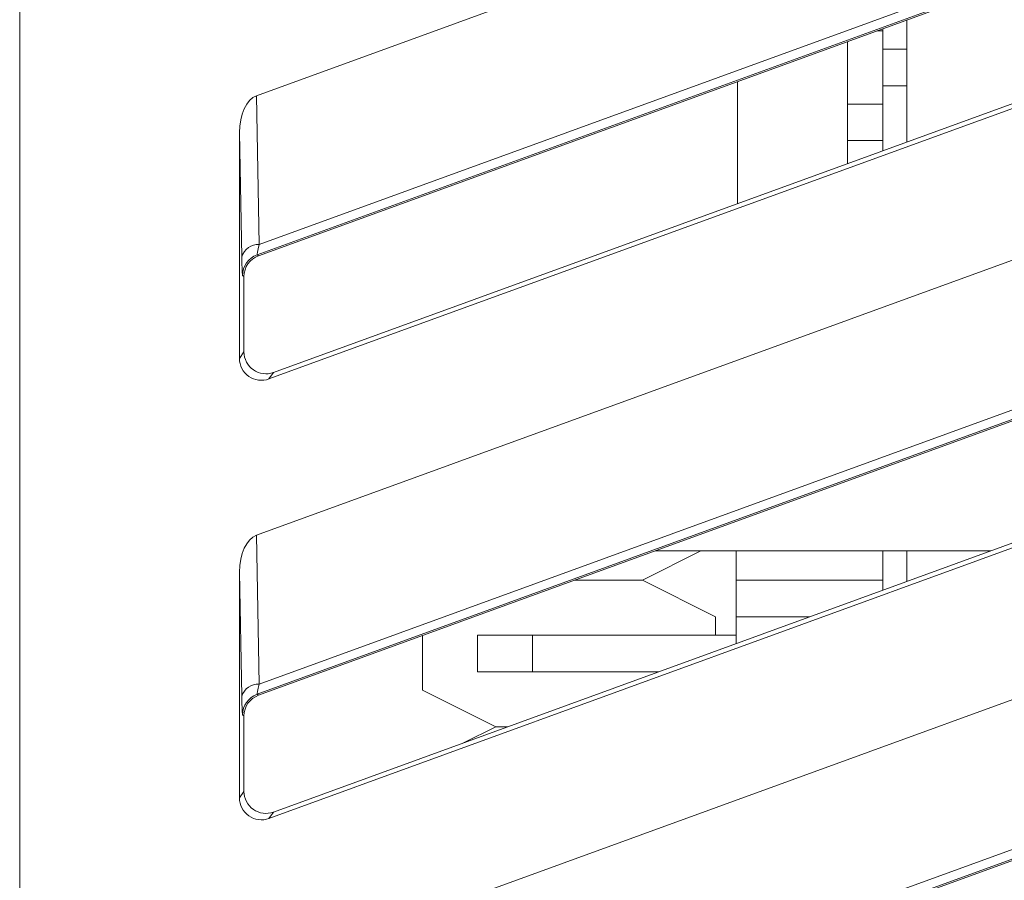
# Model space of a CAD drawing. Header units: millimetres. Extents: x -420 to 420, y -297 to 297.
# Tile 66 of 203: x -60 to -46, y -27 to -15. Entities that reach past the tile are written whole.
import ezdxf

# ---------------------------------------------------------------- set-up
doc = ezdxf.new("R2010")
doc.units = ezdxf.units.MM
doc.header["$MEASUREMENT"] = 0
doc.layers.add('layer 1', color=7, linetype='Continuous')

msp = doc.modelspace()

# ---------------------------------------------------------------- linework, layer by layer
at = {"layer": 'layer 1', "lineweight": 9}
for points in [[(-59.657, -37.73), (-59.657, -37.73), (-59.657, 0.8857), (-59.657, 0.8857)], [(-56.424, -16.5376), (-56.424, -16.5376), (-37.602, -9.6869), (-37.602, -9.6869)], [(-56.3978, -18.7222), (-56.3978, -18.7222), (-37.1234, -11.7097), (-37.1234, -11.7097)], [(-56.387, -18.5684), (-56.387, -18.5684), (-37.639, -11.7447), (-37.639, -11.7447)], [(-37.5972, -11.8595), (-37.5972, -11.8595), (-56.4164, -18.709), (-56.4164, -18.709)], [(-36.9184, -13.2979), (-36.9184, -13.2979), (-56.1926, -20.3161), (-56.1926, -20.3161)], [(-56.2544, -20.4043), (-56.2544, -20.4043), (-36.8538, -13.3431), (-36.8538, -13.3431)], [(-47.5468, -17.1678), (-47.5468, -17.1678), (-47.5468, -15.502), (-47.5468, -15.502)], [(-56.424, -22.5377), (-56.424, -22.5377), (-37.602, -15.687), (-37.602, -15.687)], [(-47.8766, -15.6508), (-47.8766, -15.6508), (-47.9554, -15.6508), (-47.9554, -15.6508)], [(-47.8766, -15.622), (-47.8766, -15.622), (-47.8766, -15.6508), (-47.8766, -15.6508)], [(-47.8766, -15.6508), (-47.8766, -15.6508), (-47.8766, -16.6508), (-47.8766, -16.6508)], [(-48.3568, -17.4628), (-48.3568, -17.4628), (-48.3568, -15.7968), (-48.3568, -15.7968)], [(-47.8766, -15.9008), (-47.8766, -15.9008), (-47.5468, -15.9008), (-47.5468, -15.9008)], [(-49.8569, -16.3424), (-49.8569, -16.3424), (-49.8569, -18.009), (-49.8569, -18.009)], [(-47.8766, -16.4008), (-47.8766, -16.4008), (-47.5468, -16.4008), (-47.5468, -16.4008)], [(-56.424, -16.5376), (-56.5602, -16.5872), (-56.657, -16.796), (-56.657, -17.0408)], [(-56.424, -16.5376), (-56.5602, -16.5872), (-56.657, -16.796), (-56.657, -17.0408)], [(-56.424, -16.5376), (-56.5602, -16.5872), (-56.657, -16.796), (-56.657, -17.0408)], [(-56.424, -16.5376), (-56.5602, -16.5872), (-56.657, -16.796), (-56.657, -17.0408)], [(-56.424, -16.5376), (-56.5602, -16.5872), (-56.657, -16.796), (-56.657, -17.0408)], [(-56.424, -16.5376), (-56.5602, -16.5872), (-56.657, -16.796), (-56.657, -17.0408)], [(-56.424, -16.5376), (-56.5602, -16.5872), (-56.657, -16.796), (-56.657, -17.0408)], [(-56.424, -16.5376), (-56.5602, -16.5872), (-56.657, -16.796), (-56.657, -17.0408)], [(-56.424, -16.5376), (-56.5602, -16.5872), (-56.657, -16.796), (-56.657, -17.0408)], [(-56.424, -16.5376), (-56.5602, -16.5872), (-56.657, -16.796), (-56.657, -17.0408)], [(-56.424, -16.5376), (-56.5602, -16.5872), (-56.657, -16.796), (-56.657, -17.0408)], [(-56.424, -16.5376), (-56.5602, -16.5872), (-56.657, -16.796), (-56.657, -17.0408)], [(-56.424, -16.5376), (-56.5602, -16.5872), (-56.657, -16.796), (-56.657, -17.0408)], [(-56.424, -16.5376), (-56.5602, -16.5872), (-56.657, -16.796), (-56.657, -17.0408)], [(-56.424, -16.5376), (-56.5602, -16.5872), (-56.657, -16.796), (-56.657, -17.0408)], [(-56.424, -16.5376), (-56.5602, -16.5872), (-56.657, -16.796), (-56.657, -17.0408)], [(-56.424, -16.5376), (-56.5602, -16.5872), (-56.657, -16.796), (-56.657, -17.0408)], [(-56.424, -16.5376), (-56.5602, -16.5872), (-56.657, -16.796), (-56.657, -17.0408)], [(-56.424, -16.5376), (-56.5602, -16.5872), (-56.657, -16.796), (-56.657, -17.0408)], [(-56.424, -16.5376), (-56.5602, -16.5872), (-56.657, -16.796), (-56.657, -17.0408)], [(-56.424, -16.5376), (-56.5602, -16.5872), (-56.657, -16.796), (-56.657, -17.0408)], [(-56.424, -16.5376), (-56.424, -16.5376), (-56.424, -16.5376), (-56.424, -16.5376)], [(-56.424, -16.5376), (-56.424, -16.5376), (-56.387, -18.5684), (-56.387, -18.5684)], [(-48.3568, -16.6508), (-48.3568, -16.6508), (-47.8766, -16.6508), (-47.8766, -16.6508)], [(-47.8766, -16.6508), (-47.8766, -16.6508), (-47.8766, -17.1508), (-47.8766, -17.1508)], [(-56.657, -17.0408), (-56.657, -17.0408), (-56.657, -17.0408), (-56.657, -17.0408)], [(-56.657, -17.0408), (-56.657, -17.0408), (-56.657, -20.1225), (-56.657, -20.1225)], [(-56.626, -18.7354), (-56.626, -18.7354), (-56.657, -17.0408), (-56.657, -17.0408)], [(-47.8766, -17.1508), (-47.8766, -17.1508), (-48.3568, -17.1508), (-48.3568, -17.1508)], [(-47.8766, -17.1508), (-47.8766, -17.1508), (-47.8766, -17.288), (-47.8766, -17.288)], [(-56.3978, -24.7224), (-56.3978, -24.7224), (-37.1234, -17.7098), (-37.1234, -17.7098)], [(-37.5972, -17.8596), (-37.5972, -17.8596), (-56.4164, -24.7092), (-56.4164, -24.7092)], [(-56.387, -24.5686), (-56.387, -24.5686), (-37.639, -17.7448), (-37.639, -17.7448)], [(-56.387, -18.5684), (-56.4952, -18.5638), (-56.593, -18.6322), (-56.626, -18.7354)], [(-56.387, -18.5684), (-56.4096, -18.656), (-56.4204, -18.708), (-56.4164, -18.709)], [(-56.387, -18.5684), (-56.4096, -18.656), (-56.4204, -18.708), (-56.4164, -18.709)], [(-56.387, -18.5684), (-56.4096, -18.656), (-56.4204, -18.708), (-56.4164, -18.7092)], [(-56.387, -18.5684), (-56.4096, -18.656), (-56.4204, -18.708), (-56.4164, -18.7092)], [(-56.387, -18.5684), (-56.4096, -18.656), (-56.4204, -18.708), (-56.4164, -18.7092)], [(-56.387, -18.5684), (-56.4096, -18.656), (-56.4204, -18.708), (-56.4164, -18.7092)], [(-56.387, -18.5684), (-56.4096, -18.656), (-56.4204, -18.708), (-56.4164, -18.7092)], [(-56.387, -18.5684), (-56.4096, -18.656), (-56.4204, -18.708), (-56.4164, -18.7092)], [(-56.387, -18.5684), (-56.4096, -18.656), (-56.4204, -18.708), (-56.4164, -18.7092)], [(-56.387, -18.5684), (-56.4096, -18.656), (-56.4204, -18.708), (-56.4164, -18.7092)], [(-56.387, -18.5684), (-56.4096, -18.656), (-56.4204, -18.708), (-56.4164, -18.7092)], [(-56.387, -18.5684), (-56.4096, -18.656), (-56.4204, -18.708), (-56.4164, -18.7092)], [(-56.387, -18.5684), (-56.4096, -18.656), (-56.4204, -18.708), (-56.4164, -18.7092)], [(-56.387, -18.5684), (-56.4096, -18.656), (-56.4204, -18.708), (-56.4164, -18.7092)], [(-56.387, -18.5684), (-56.4096, -18.656), (-56.4204, -18.708), (-56.4164, -18.7092)], [(-56.387, -18.5684), (-56.4096, -18.656), (-56.4204, -18.708), (-56.4164, -18.7092)], [(-56.387, -18.5684), (-56.4096, -18.656), (-56.4204, -18.708), (-56.4164, -18.7092)], [(-56.387, -18.5684), (-56.4096, -18.656), (-56.4204, -18.708), (-56.4164, -18.7092)], [(-56.387, -18.5684), (-56.4096, -18.656), (-56.4204, -18.708), (-56.4164, -18.7092)], [(-56.387, -18.5684), (-56.4096, -18.656), (-56.4204, -18.708), (-56.4164, -18.7092)], [(-56.387, -18.5684), (-56.4096, -18.656), (-56.4204, -18.708), (-56.4164, -18.7092)], [(-56.387, -18.5684), (-56.387, -18.5684), (-56.387, -18.5684), (-56.387, -18.5684)], [(-56.626, -18.7354), (-56.6232, -18.8932), (-56.6186, -18.9876), (-56.6138, -18.991)], [(-56.626, -18.7354), (-56.626, -18.7354), (-56.626, -18.7354), (-56.626, -18.7354)], [(-56.626, -18.7354), (-56.6232, -18.8932), (-56.6186, -18.9876), (-56.6138, -18.991)], [(-56.626, -18.7354), (-56.6232, -18.8932), (-56.6186, -18.9876), (-56.6138, -18.991)], [(-56.626, -18.7354), (-56.6232, -18.8932), (-56.6186, -18.9876), (-56.6138, -18.991)], [(-56.626, -18.7354), (-56.6232, -18.8932), (-56.6186, -18.9876), (-56.6138, -18.991)], [(-56.626, -18.7354), (-56.6232, -18.8932), (-56.6186, -18.9876), (-56.6138, -18.991)], [(-56.626, -18.7354), (-56.6232, -18.8932), (-56.6186, -18.9876), (-56.6138, -18.991)], [(-56.626, -18.7354), (-56.6232, -18.8932), (-56.6186, -18.9876), (-56.6138, -18.991)], [(-56.626, -18.7354), (-56.6232, -18.8932), (-56.6186, -18.9876), (-56.6138, -18.991)], [(-56.626, -18.7354), (-56.6232, -18.8932), (-56.6186, -18.9876), (-56.6138, -18.991)], [(-56.626, -18.7354), (-56.6232, -18.8932), (-56.6186, -18.9876), (-56.6138, -18.991)], [(-56.626, -18.7354), (-56.6232, -18.8932), (-56.6186, -18.9876), (-56.6138, -18.991)], [(-56.626, -18.7354), (-56.6232, -18.8932), (-56.6186, -18.9876), (-56.6138, -18.991)], [(-56.626, -18.7354), (-56.6232, -18.8932), (-56.6186, -18.9876), (-56.6138, -18.991)], [(-56.626, -18.7354), (-56.6232, -18.8932), (-56.6186, -18.9876), (-56.6138, -18.991)], [(-56.626, -18.7354), (-56.6232, -18.8932), (-56.6186, -18.9876), (-56.6138, -18.991)], [(-56.626, -18.7354), (-56.6232, -18.8932), (-56.6186, -18.9876), (-56.6138, -18.991)], [(-56.626, -18.7354), (-56.6232, -18.8932), (-56.6186, -18.9876), (-56.6138, -18.991)], [(-56.626, -18.7354), (-56.6232, -18.8932), (-56.6186, -18.9876), (-56.6138, -18.991)], [(-56.626, -18.7354), (-56.6232, -18.8932), (-56.6186, -18.9876), (-56.6138, -18.991)], [(-56.626, -18.7354), (-56.6232, -18.8932), (-56.6186, -18.9876), (-56.6138, -18.991)], [(-56.4164, -18.709), (-56.535, -18.7522), (-56.6138, -18.8648), (-56.6138, -18.991)], [(-56.3978, -18.7222), (-56.5162, -18.7654), (-56.5952, -18.878), (-56.5952, -19.004)], [(-56.3978, -18.7222), (-56.5162, -18.7654), (-56.5952, -18.878), (-56.5952, -19.004)], [(-56.3978, -18.7222), (-56.5162, -18.7654), (-56.5952, -18.878), (-56.5952, -19.004)], [(-56.3978, -18.7222), (-56.5162, -18.7654), (-56.5952, -18.878), (-56.5952, -19.004)], [(-56.3978, -18.7222), (-56.5162, -18.7654), (-56.5952, -18.878), (-56.5952, -19.004)], [(-56.3978, -18.7222), (-56.5162, -18.7654), (-56.5952, -18.878), (-56.5952, -19.004)], [(-56.3978, -18.7222), (-56.5162, -18.7654), (-56.5952, -18.878), (-56.5952, -19.004)], [(-56.3978, -18.7222), (-56.5162, -18.7654), (-56.5952, -18.878), (-56.5952, -19.004)], [(-56.3978, -18.7222), (-56.5162, -18.7654), (-56.5952, -18.878), (-56.5952, -19.004)], [(-56.3978, -18.7222), (-56.5162, -18.7654), (-56.5952, -18.878), (-56.5952, -19.004)], [(-56.3978, -18.7222), (-56.5162, -18.7654), (-56.5952, -18.878), (-56.5952, -19.004)], [(-56.3978, -18.7222), (-56.5162, -18.7654), (-56.5952, -18.878), (-56.5952, -19.004)], [(-56.3978, -18.7222), (-56.5162, -18.7654), (-56.5952, -18.878), (-56.5952, -19.004)], [(-56.3978, -18.7222), (-56.5162, -18.7654), (-56.5952, -18.878), (-56.5952, -19.004)], [(-56.3978, -18.7222), (-56.5162, -18.7654), (-56.5952, -18.878), (-56.5952, -19.004)], [(-56.3978, -18.7222), (-56.5162, -18.7654), (-56.5952, -18.878), (-56.5952, -19.004)], [(-56.3978, -18.7222), (-56.5162, -18.7654), (-56.5952, -18.878), (-56.5952, -19.004)], [(-56.3978, -18.7222), (-56.5162, -18.7654), (-56.5952, -18.878), (-56.5952, -19.004)], [(-56.3978, -18.7222), (-56.5162, -18.7654), (-56.5952, -18.878), (-56.5952, -19.004)], [(-56.3978, -18.7222), (-56.5162, -18.7654), (-56.5952, -18.878), (-56.5952, -19.004)], [(-56.3978, -18.7222), (-56.5162, -18.7654), (-56.5952, -18.878), (-56.5952, -19.004)], [(-56.4164, -18.709), (-56.4164, -18.709), (-56.4164, -18.7092), (-56.4164, -18.7092)], [(-56.4164, -18.709), (-56.4164, -18.709), (-56.3978, -18.7222), (-56.3978, -18.7222)], [(-56.3978, -18.7222), (-56.3978, -18.7222), (-56.3978, -18.7222), (-56.3978, -18.7222)], [(-56.6138, -18.991), (-56.6138, -18.991), (-56.6138, -18.991), (-56.6138, -18.991)], [(-56.5952, -19.004), (-56.5952, -19.004), (-56.6138, -18.991), (-56.6138, -18.991)], [(-56.5952, -20.0343), (-56.5952, -20.0343), (-56.5952, -19.004), (-56.5952, -19.004)], [(-56.5952, -19.004), (-56.5952, -19.004), (-56.5952, -19.004), (-56.5952, -19.004)], [(-56.2544, -26.4044), (-56.2544, -26.4044), (-36.8538, -19.3433), (-36.8538, -19.3433)], [(-36.9184, -19.2981), (-36.9184, -19.2981), (-56.1926, -26.3162), (-56.1926, -26.3162)], [(-56.657, -20.1225), (-56.657, -20.1225), (-56.5952, -20.0343), (-56.5952, -20.0343)], [(-56.657, -20.1225), (-56.657, -20.1225), (-56.657, -20.1225), (-56.657, -20.1225)], [(-56.5952, -20.0343), (-56.5952, -20.0343), (-56.5952, -20.0343), (-56.5952, -20.0343)], [(-56.4672, -20.2799), (-56.4672, -20.2799), (-56.4672, -20.2801), (-56.4672, -20.2801)], [(-56.529, -20.3683), (-56.529, -20.3683), (-56.529, -20.3683), (-56.529, -20.3683)], [(-56.1926, -20.3161), (-56.1926, -20.3161), (-56.2544, -20.4043), (-56.2544, -20.4043)], [(-56.2544, -20.4043), (-56.2544, -20.4043), (-56.2544, -20.4045), (-56.2544, -20.4045)], [(-56.1926, -20.3161), (-56.1926, -20.3161), (-56.1926, -20.3161), (-56.1926, -20.3161)], [(-56.424, -28.5378), (-56.424, -28.5378), (-37.602, -21.6871), (-37.602, -21.6871)], [(-56.424, -22.5377), (-56.5602, -22.5873), (-56.657, -22.7961), (-56.657, -23.0409)], [(-56.424, -22.5377), (-56.5602, -22.5873), (-56.657, -22.7961), (-56.657, -23.0409)], [(-56.424, -22.5377), (-56.5602, -22.5873), (-56.657, -22.7961), (-56.657, -23.0409)], [(-56.424, -22.5377), (-56.5602, -22.5873), (-56.657, -22.7961), (-56.657, -23.0409)], [(-56.424, -22.5377), (-56.5602, -22.5873), (-56.657, -22.7961), (-56.657, -23.0409)], [(-56.424, -22.5377), (-56.5602, -22.5873), (-56.657, -22.7961), (-56.657, -23.0409)], [(-56.424, -22.5377), (-56.5602, -22.5873), (-56.657, -22.7961), (-56.657, -23.0409)], [(-56.424, -22.5377), (-56.5602, -22.5873), (-56.657, -22.7961), (-56.657, -23.0409)], [(-56.424, -22.5377), (-56.5602, -22.5873), (-56.657, -22.7961), (-56.657, -23.0409)], [(-56.424, -22.5377), (-56.5602, -22.5873), (-56.657, -22.7961), (-56.657, -23.0409)], [(-56.424, -22.5377), (-56.5602, -22.5873), (-56.657, -22.7961), (-56.657, -23.0409)], [(-56.424, -22.5377), (-56.5602, -22.5873), (-56.657, -22.7961), (-56.657, -23.0409)], [(-56.424, -22.5377), (-56.5602, -22.5873), (-56.657, -22.7961), (-56.657, -23.0409)], [(-56.424, -22.5377), (-56.5602, -22.5873), (-56.657, -22.7961), (-56.657, -23.0409)], [(-56.424, -22.5377), (-56.5602, -22.5873), (-56.657, -22.7961), (-56.657, -23.0409)], [(-56.424, -22.5377), (-56.5602, -22.5873), (-56.657, -22.7961), (-56.657, -23.0409)], [(-56.424, -22.5377), (-56.5602, -22.5873), (-56.657, -22.7961), (-56.657, -23.0409)], [(-56.424, -22.5377), (-56.5602, -22.5873), (-56.657, -22.7961), (-56.657, -23.0409)], [(-56.424, -22.5377), (-56.5602, -22.5873), (-56.657, -22.7961), (-56.657, -23.0409)], [(-56.424, -22.5377), (-56.5602, -22.5873), (-56.657, -22.7961), (-56.657, -23.0409)], [(-56.424, -22.5377), (-56.5602, -22.5873), (-56.657, -22.7961), (-56.657, -23.0409)], [(-56.424, -22.5377), (-56.424, -22.5377), (-56.424, -22.5377), (-56.424, -22.5377)], [(-56.424, -22.5377), (-56.424, -22.5377), (-56.387, -24.5686), (-56.387, -24.5686)], [(-51.1569, -23.1509), (-51.1569, -23.1509), (-50.3569, -22.7509), (-50.3569, -22.7509)], [(-46.401, -22.7509), (-46.401, -22.7509), (-50.9789, -22.7509), (-50.9789, -22.7509)], [(-49.8767, -23.1509), (-49.8767, -23.1509), (-49.8767, -22.7509), (-49.8767, -22.7509)], [(-47.8766, -22.7509), (-47.8766, -22.7509), (-47.8766, -23.1509), (-47.8766, -23.1509)], [(-47.5468, -23.1679), (-47.5468, -23.1679), (-47.5468, -22.7509), (-47.5468, -22.7509)], [(-56.657, -23.0409), (-56.657, -23.0409), (-56.657, -23.0409), (-56.657, -23.0409)], [(-56.657, -23.0409), (-56.657, -23.0409), (-56.657, -26.1226), (-56.657, -26.1226)], [(-56.626, -24.7356), (-56.626, -24.7356), (-56.657, -23.0409), (-56.657, -23.0409)], [(-51.1569, -23.1509), (-51.1569, -23.1509), (-52.0783, -23.1509), (-52.0783, -23.1509)], [(-50.1569, -23.6509), (-50.1569, -23.6509), (-51.1569, -23.1509), (-51.1569, -23.1509)], [(-47.8766, -23.1509), (-47.8766, -23.1509), (-49.8767, -23.1509), (-49.8767, -23.1509)], [(-49.8767, -23.6509), (-49.8767, -23.6509), (-49.8767, -23.1509), (-49.8767, -23.1509)], [(-47.8766, -23.1509), (-47.8766, -23.1509), (-47.8766, -23.2881), (-47.8766, -23.2881)], [(-50.1569, -23.6509), (-50.1569, -23.6509), (-50.1569, -23.9009), (-50.1569, -23.9009)], [(-48.8728, -23.6509), (-48.8728, -23.6509), (-49.8767, -23.6509), (-49.8767, -23.6509)], [(-49.8767, -23.6509), (-49.8767, -23.6509), (-49.8767, -24.0163), (-49.8767, -24.0163)], [(-56.3978, -30.7225), (-56.3978, -30.7225), (-37.1234, -23.7099), (-37.1234, -23.7099)], [(-56.387, -30.5687), (-56.387, -30.5687), (-37.639, -23.7449), (-37.639, -23.7449)], [(-37.5972, -23.8597), (-37.5972, -23.8597), (-56.4164, -30.7093), (-56.4164, -30.7093)], [(-54.1569, -24.651), (-54.1569, -24.651), (-54.1569, -23.9071), (-54.1569, -23.9071)], [(-53.4069, -23.9009), (-53.4069, -23.9009), (-53.4069, -24.401), (-53.4069, -24.401)], [(-53.4069, -23.9009), (-53.4069, -23.9009), (-52.6569, -23.9009), (-52.6569, -23.9009)], [(-52.6569, -23.9009), (-52.6569, -23.9009), (-52.6569, -24.401), (-52.6569, -24.401)], [(-52.6569, -23.9009), (-52.6569, -23.9009), (-49.8767, -23.9009), (-49.8767, -23.9009)], [(-53.4069, -24.401), (-53.4069, -24.401), (-52.6569, -24.401), (-52.6569, -24.401)], [(-52.6569, -24.401), (-52.6569, -24.401), (-50.9327, -24.401), (-50.9327, -24.401)], [(-56.387, -24.5686), (-56.4952, -24.564), (-56.593, -24.6324), (-56.626, -24.7356)], [(-56.387, -24.5686), (-56.4096, -24.6562), (-56.4204, -24.7082), (-56.4164, -24.7092)], [(-56.387, -24.5686), (-56.4096, -24.6562), (-56.4204, -24.7082), (-56.4164, -24.7092)], [(-56.387, -24.5686), (-56.4096, -24.6562), (-56.4204, -24.7082), (-56.4164, -24.7094)], [(-56.387, -24.5686), (-56.4096, -24.6562), (-56.4204, -24.7082), (-56.4164, -24.7094)], [(-56.387, -24.5686), (-56.4096, -24.6562), (-56.4204, -24.7082), (-56.4164, -24.7094)], [(-56.387, -24.5686), (-56.4096, -24.6562), (-56.4204, -24.7082), (-56.4164, -24.7094)], [(-56.387, -24.5686), (-56.4096, -24.6562), (-56.4204, -24.7082), (-56.4164, -24.7094)], [(-56.387, -24.5686), (-56.4096, -24.6562), (-56.4204, -24.7082), (-56.4164, -24.7094)], [(-56.387, -24.5686), (-56.4096, -24.6562), (-56.4204, -24.7082), (-56.4164, -24.7094)], [(-56.387, -24.5686), (-56.4096, -24.6562), (-56.4204, -24.7082), (-56.4164, -24.7094)], [(-56.387, -24.5686), (-56.4096, -24.6562), (-56.4204, -24.7082), (-56.4164, -24.7094)], [(-56.387, -24.5686), (-56.4096, -24.6562), (-56.4204, -24.7082), (-56.4164, -24.7094)], [(-56.387, -24.5686), (-56.4096, -24.6562), (-56.4204, -24.7082), (-56.4164, -24.7094)], [(-56.387, -24.5686), (-56.4096, -24.6562), (-56.4204, -24.7082), (-56.4164, -24.7094)], [(-56.387, -24.5686), (-56.4096, -24.6562), (-56.4204, -24.7082), (-56.4164, -24.7094)], [(-56.387, -24.5686), (-56.4096, -24.6562), (-56.4204, -24.7082), (-56.4164, -24.7094)], [(-56.387, -24.5686), (-56.4096, -24.6562), (-56.4204, -24.7082), (-56.4164, -24.7094)], [(-56.387, -24.5686), (-56.4096, -24.6562), (-56.4204, -24.7082), (-56.4164, -24.7094)], [(-56.387, -24.5686), (-56.4096, -24.6562), (-56.4204, -24.7082), (-56.4164, -24.7094)], [(-56.387, -24.5686), (-56.4096, -24.6562), (-56.4204, -24.7082), (-56.4164, -24.7094)], [(-56.387, -24.5686), (-56.4096, -24.6562), (-56.4204, -24.7082), (-56.4164, -24.7094)], [(-56.387, -24.5686), (-56.387, -24.5686), (-56.387, -24.5686), (-56.387, -24.5686)], [(-56.4164, -24.7092), (-56.535, -24.7524), (-56.6138, -24.865), (-56.6138, -24.9912)], [(-56.3978, -24.7224), (-56.5162, -24.7656), (-56.5952, -24.8782), (-56.5952, -25.0042)], [(-56.3978, -24.7224), (-56.5162, -24.7656), (-56.5952, -24.8782), (-56.5952, -25.0042)], [(-56.3978, -24.7224), (-56.5162, -24.7656), (-56.5952, -24.8782), (-56.5952, -25.0042)], [(-56.3978, -24.7224), (-56.5162, -24.7656), (-56.5952, -24.8782), (-56.5952, -25.0042)], [(-56.3978, -24.7224), (-56.5162, -24.7656), (-56.5952, -24.8782), (-56.5952, -25.0042)], [(-56.3978, -24.7224), (-56.5162, -24.7656), (-56.5952, -24.8782), (-56.5952, -25.0042)], [(-56.3978, -24.7224), (-56.5162, -24.7656), (-56.5952, -24.8782), (-56.5952, -25.0042)], [(-56.3978, -24.7224), (-56.5162, -24.7656), (-56.5952, -24.8782), (-56.5952, -25.0042)], [(-56.3978, -24.7224), (-56.5162, -24.7656), (-56.5952, -24.8782), (-56.5952, -25.0042)], [(-56.3978, -24.7224), (-56.5162, -24.7656), (-56.5952, -24.8782), (-56.5952, -25.0042)], [(-56.3978, -24.7224), (-56.5162, -24.7656), (-56.5952, -24.8782), (-56.5952, -25.0042)], [(-56.3978, -24.7224), (-56.5162, -24.7656), (-56.5952, -24.8782), (-56.5952, -25.0042)], [(-56.3978, -24.7224), (-56.5162, -24.7656), (-56.5952, -24.8782), (-56.5952, -25.0042)], [(-56.3978, -24.7224), (-56.5162, -24.7656), (-56.5952, -24.8782), (-56.5952, -25.0042)], [(-56.3978, -24.7224), (-56.5162, -24.7656), (-56.5952, -24.8782), (-56.5952, -25.0042)], [(-56.3978, -24.7224), (-56.5162, -24.7656), (-56.5952, -24.8782), (-56.5952, -25.0042)], [(-56.3978, -24.7224), (-56.5162, -24.7656), (-56.5952, -24.8782), (-56.5952, -25.0042)], [(-56.3978, -24.7224), (-56.5162, -24.7656), (-56.5952, -24.8782), (-56.5952, -25.0042)], [(-56.3978, -24.7224), (-56.5162, -24.7656), (-56.5952, -24.8782), (-56.5952, -25.0042)], [(-56.3978, -24.7224), (-56.5162, -24.7656), (-56.5952, -24.8782), (-56.5952, -25.0042)], [(-56.3978, -24.7224), (-56.5162, -24.7656), (-56.5952, -24.8782), (-56.5952, -25.0042)], [(-56.4164, -24.7092), (-56.4164, -24.7092), (-56.4164, -24.7094), (-56.4164, -24.7094)], [(-56.4164, -24.7092), (-56.4164, -24.7092), (-56.3978, -24.7224), (-56.3978, -24.7224)], [(-56.3978, -24.7224), (-56.3978, -24.7224), (-56.3978, -24.7224), (-56.3978, -24.7224)], [(-54.1569, -24.651), (-54.1569, -24.651), (-53.1569, -25.151), (-53.1569, -25.151)], [(-56.626, -24.7356), (-56.6232, -24.8934), (-56.6186, -24.9878), (-56.6138, -24.9912)], [(-56.626, -24.7356), (-56.626, -24.7356), (-56.626, -24.7356), (-56.626, -24.7356)], [(-56.626, -24.7356), (-56.6232, -24.8934), (-56.6186, -24.9878), (-56.6138, -24.9912)], [(-56.626, -24.7356), (-56.6232, -24.8934), (-56.6186, -24.9878), (-56.6138, -24.9912)], [(-56.626, -24.7356), (-56.6232, -24.8934), (-56.6186, -24.9878), (-56.6138, -24.9912)], [(-56.626, -24.7356), (-56.6232, -24.8934), (-56.6186, -24.9878), (-56.6138, -24.9912)], [(-56.626, -24.7356), (-56.6232, -24.8934), (-56.6186, -24.9878), (-56.6138, -24.9912)], [(-56.626, -24.7356), (-56.6232, -24.8934), (-56.6186, -24.9878), (-56.6138, -24.9912)], [(-56.626, -24.7356), (-56.6232, -24.8934), (-56.6186, -24.9878), (-56.6138, -24.9912)], [(-56.626, -24.7356), (-56.6232, -24.8934), (-56.6186, -24.9878), (-56.6138, -24.9912)], [(-56.626, -24.7356), (-56.6232, -24.8934), (-56.6186, -24.9878), (-56.6138, -24.9912)], [(-56.626, -24.7356), (-56.6232, -24.8934), (-56.6186, -24.9878), (-56.6138, -24.9912)], [(-56.626, -24.7356), (-56.6232, -24.8934), (-56.6186, -24.9878), (-56.6138, -24.9912)], [(-56.626, -24.7356), (-56.6232, -24.8934), (-56.6186, -24.9878), (-56.6138, -24.9912)], [(-56.626, -24.7356), (-56.6232, -24.8934), (-56.6186, -24.9878), (-56.6138, -24.9912)], [(-56.626, -24.7356), (-56.6232, -24.8934), (-56.6186, -24.9878), (-56.6138, -24.9912)], [(-56.626, -24.7356), (-56.6232, -24.8934), (-56.6186, -24.9878), (-56.6138, -24.9912)], [(-56.626, -24.7356), (-56.6232, -24.8934), (-56.6186, -24.9878), (-56.6138, -24.9912)], [(-56.626, -24.7356), (-56.6232, -24.8934), (-56.6186, -24.9878), (-56.6138, -24.9912)], [(-56.626, -24.7356), (-56.6232, -24.8934), (-56.6186, -24.9878), (-56.6138, -24.9912)], [(-56.626, -24.7356), (-56.6232, -24.8934), (-56.6186, -24.9878), (-56.6138, -24.9912)], [(-56.626, -24.7356), (-56.6232, -24.8934), (-56.6186, -24.9878), (-56.6138, -24.9912)], [(-56.6138, -24.9912), (-56.6138, -24.9912), (-56.6138, -24.9912), (-56.6138, -24.9912)], [(-56.5952, -25.0042), (-56.5952, -25.0042), (-56.6138, -24.9912), (-56.6138, -24.9912)], [(-56.5952, -26.0344), (-56.5952, -26.0344), (-56.5952, -25.0042), (-56.5952, -25.0042)], [(-56.5952, -25.0042), (-56.5952, -25.0042), (-56.5952, -25.0042), (-56.5952, -25.0042)], [(-53.1569, -25.151), (-53.1569, -25.151), (-53.5971, -25.3712), (-53.5971, -25.3712)], [(-52.9925, -25.151), (-52.9925, -25.151), (-53.1569, -25.151), (-53.1569, -25.151)], [(-56.2544, -32.4045), (-56.2544, -32.4045), (-36.8538, -25.3434), (-36.8538, -25.3434)], [(-36.9184, -25.2982), (-36.9184, -25.2982), (-56.1926, -32.3163), (-56.1926, -32.3163)], [(-56.657, -26.1226), (-56.657, -26.1226), (-56.5952, -26.0344), (-56.5952, -26.0344)], [(-56.5952, -26.0344), (-56.5952, -26.0344), (-56.5952, -26.0344), (-56.5952, -26.0344)], [(-56.657, -26.1226), (-56.657, -26.1226), (-56.657, -26.1226), (-56.657, -26.1226)], [(-56.4672, -26.28), (-56.4672, -26.28), (-56.4672, -26.2802), (-56.4672, -26.2802)], [(-56.1926, -26.3162), (-56.1926, -26.3162), (-56.2544, -26.4044), (-56.2544, -26.4044)], [(-56.1926, -26.3162), (-56.1926, -26.3162), (-56.1926, -26.3162), (-56.1926, -26.3162)], [(-56.529, -26.3684), (-56.529, -26.3684), (-56.529, -26.3684), (-56.529, -26.3684)], [(-56.2544, -26.4044), (-56.2544, -26.4044), (-56.2544, -26.4046), (-56.2544, -26.4046)]]:
    msp.add_open_spline(points, degree=3, dxfattribs=at)
for points in [[(-56.657, -20.1225), (-56.657, -20.2205), (-56.6092, -20.3121), (-56.529, -20.3683), (-56.529, -20.3683), (-56.449, -20.4243), (-56.3464, -20.4379), (-56.2544, -20.4043)], [(-56.657, -20.1225), (-56.657, -20.2205), (-56.6092, -20.3121), (-56.529, -20.3683), (-56.529, -20.3683), (-56.449, -20.4243), (-56.3464, -20.4379), (-56.2544, -20.4043)], [(-56.657, -20.1225), (-56.657, -20.2205), (-56.6092, -20.3121), (-56.529, -20.3683), (-56.529, -20.3683), (-56.449, -20.4243), (-56.3464, -20.4379), (-56.2544, -20.4043)], [(-56.657, -20.1225), (-56.657, -20.2205), (-56.6092, -20.3121), (-56.529, -20.3683), (-56.529, -20.3683), (-56.449, -20.4243), (-56.3464, -20.4379), (-56.2544, -20.4043)], [(-56.657, -20.1225), (-56.657, -20.2205), (-56.6092, -20.3121), (-56.529, -20.3683), (-56.529, -20.3683), (-56.449, -20.4243), (-56.3464, -20.4379), (-56.2544, -20.4043)], [(-56.657, -20.1225), (-56.657, -20.2205), (-56.6092, -20.3121), (-56.529, -20.3683), (-56.529, -20.3683), (-56.449, -20.4243), (-56.3464, -20.4379), (-56.2544, -20.4043)], [(-56.657, -20.1225), (-56.657, -20.2205), (-56.6092, -20.3121), (-56.529, -20.3683), (-56.529, -20.3683), (-56.449, -20.4243), (-56.3464, -20.4379), (-56.2544, -20.4043)], [(-56.657, -20.1225), (-56.657, -20.2205), (-56.6092, -20.3121), (-56.529, -20.3683), (-56.529, -20.3683), (-56.449, -20.4243), (-56.3464, -20.4379), (-56.2544, -20.4043)], [(-56.657, -20.1225), (-56.657, -20.2205), (-56.6092, -20.3121), (-56.529, -20.3683), (-56.529, -20.3683), (-56.449, -20.4243), (-56.3464, -20.4379), (-56.2544, -20.4043)], [(-56.657, -20.1225), (-56.657, -20.2205), (-56.6092, -20.3121), (-56.529, -20.3683), (-56.529, -20.3683), (-56.449, -20.4243), (-56.3464, -20.4379), (-56.2544, -20.4043)], [(-56.657, -20.1225), (-56.657, -20.2205), (-56.6092, -20.3121), (-56.529, -20.3683), (-56.529, -20.3683), (-56.449, -20.4243), (-56.3464, -20.4379), (-56.2544, -20.4043)], [(-56.657, -20.1225), (-56.657, -20.2205), (-56.6092, -20.3121), (-56.529, -20.3683), (-56.529, -20.3683), (-56.449, -20.4243), (-56.3464, -20.4379), (-56.2544, -20.4043)], [(-56.657, -20.1225), (-56.657, -20.2205), (-56.6092, -20.3121), (-56.529, -20.3683), (-56.529, -20.3683), (-56.449, -20.4243), (-56.3464, -20.4379), (-56.2544, -20.4043)], [(-56.657, -20.1225), (-56.657, -20.2205), (-56.6092, -20.3121), (-56.529, -20.3683), (-56.529, -20.3683), (-56.449, -20.4243), (-56.3464, -20.4379), (-56.2544, -20.4043)], [(-56.657, -20.1225), (-56.657, -20.2205), (-56.6092, -20.3121), (-56.529, -20.3683), (-56.529, -20.3683), (-56.449, -20.4243), (-56.3464, -20.4379), (-56.2544, -20.4043)], [(-56.657, -20.1225), (-56.657, -20.2205), (-56.6092, -20.3121), (-56.529, -20.3683), (-56.529, -20.3683), (-56.449, -20.4245), (-56.3464, -20.4379), (-56.2544, -20.4043)], [(-56.657, -20.1225), (-56.657, -20.2205), (-56.6092, -20.3121), (-56.529, -20.3683), (-56.529, -20.3683), (-56.449, -20.4245), (-56.3464, -20.4379), (-56.2544, -20.4043)], [(-56.657, -20.1225), (-56.657, -20.2205), (-56.6092, -20.3121), (-56.529, -20.3683), (-56.529, -20.3683), (-56.449, -20.4245), (-56.3464, -20.4379), (-56.2544, -20.4043)], [(-56.657, -20.1225), (-56.657, -20.2205), (-56.6092, -20.3121), (-56.529, -20.3683), (-56.529, -20.3683), (-56.449, -20.4245), (-56.3464, -20.4379), (-56.2544, -20.4045)], [(-56.657, -20.1225), (-56.657, -20.2205), (-56.6092, -20.3121), (-56.529, -20.3683), (-56.529, -20.3683), (-56.449, -20.4245), (-56.3464, -20.4379), (-56.2544, -20.4045)], [(-56.657, -20.1225), (-56.657, -20.2205), (-56.6092, -20.3121), (-56.529, -20.3683), (-56.529, -20.3683), (-56.449, -20.4245), (-56.3464, -20.4379), (-56.2544, -20.4045)], [(-56.5952, -20.0343), (-56.5952, -20.1321), (-56.5474, -20.2239), (-56.4672, -20.2799), (-56.4672, -20.2799), (-56.387, -20.3361), (-56.2846, -20.3495), (-56.1926, -20.3161)], [(-56.5952, -20.0343), (-56.5952, -20.1321), (-56.5474, -20.2239), (-56.4672, -20.2799), (-56.4672, -20.2799), (-56.387, -20.3361), (-56.2846, -20.3495), (-56.1926, -20.3161)], [(-56.5952, -20.0343), (-56.5952, -20.1321), (-56.5474, -20.2239), (-56.4672, -20.2799), (-56.4672, -20.2799), (-56.387, -20.3361), (-56.2846, -20.3495), (-56.1926, -20.3161)], [(-56.5952, -20.0343), (-56.5952, -20.1321), (-56.5474, -20.2239), (-56.4672, -20.2799), (-56.4672, -20.2799), (-56.387, -20.3361), (-56.2846, -20.3495), (-56.1926, -20.3161)], [(-56.5952, -20.0343), (-56.5952, -20.1321), (-56.5474, -20.2239), (-56.4672, -20.2799), (-56.4672, -20.2799), (-56.387, -20.3361), (-56.2846, -20.3495), (-56.1926, -20.3161)], [(-56.5952, -20.0343), (-56.5952, -20.1321), (-56.5474, -20.2239), (-56.4672, -20.2799), (-56.4672, -20.2799), (-56.387, -20.3361), (-56.2846, -20.3495), (-56.1926, -20.3161)], [(-56.5952, -20.0343), (-56.5952, -20.1321), (-56.5474, -20.2239), (-56.4672, -20.2799), (-56.4672, -20.2799), (-56.387, -20.3361), (-56.2846, -20.3495), (-56.1926, -20.3161)], [(-56.5952, -20.0343), (-56.5952, -20.1321), (-56.5474, -20.2239), (-56.4672, -20.2799), (-56.4672, -20.2799), (-56.387, -20.3361), (-56.2846, -20.3495), (-56.1926, -20.3161)], [(-56.5952, -20.0343), (-56.5952, -20.1321), (-56.5474, -20.2239), (-56.4672, -20.2799), (-56.4672, -20.2799), (-56.387, -20.3361), (-56.2846, -20.3495), (-56.1926, -20.3161)], [(-56.5952, -20.0343), (-56.5952, -20.1321), (-56.5474, -20.2239), (-56.4672, -20.2799), (-56.4672, -20.2799), (-56.387, -20.3361), (-56.2846, -20.3495), (-56.1926, -20.3161)], [(-56.5952, -20.0343), (-56.5952, -20.1321), (-56.5474, -20.2239), (-56.4672, -20.2799), (-56.4672, -20.2799), (-56.387, -20.3361), (-56.2846, -20.3495), (-56.1926, -20.3161)], [(-56.5952, -20.0343), (-56.5952, -20.1323), (-56.5474, -20.2239), (-56.4672, -20.2799), (-56.4672, -20.2799), (-56.387, -20.3361), (-56.2846, -20.3495), (-56.1926, -20.3161)], [(-56.5952, -20.0343), (-56.5952, -20.1323), (-56.5474, -20.2239), (-56.4672, -20.2799), (-56.4672, -20.2799), (-56.387, -20.3361), (-56.2846, -20.3495), (-56.1926, -20.3161)], [(-56.5952, -20.0343), (-56.5952, -20.1323), (-56.5474, -20.2239), (-56.4672, -20.2799), (-56.4672, -20.2799), (-56.387, -20.3361), (-56.2846, -20.3495), (-56.1926, -20.3161)], [(-56.5952, -20.0343), (-56.5952, -20.1323), (-56.5474, -20.2239), (-56.4672, -20.2799), (-56.4672, -20.2799), (-56.387, -20.3361), (-56.2846, -20.3495), (-56.1926, -20.3161)], [(-56.5952, -20.0343), (-56.5952, -20.1323), (-56.5474, -20.2239), (-56.4672, -20.2801), (-56.4672, -20.2801), (-56.387, -20.3361), (-56.2846, -20.3495), (-56.1926, -20.3161)], [(-56.5952, -20.0343), (-56.5952, -20.1323), (-56.5474, -20.2239), (-56.4672, -20.2801), (-56.4672, -20.2801), (-56.387, -20.3361), (-56.2846, -20.3495), (-56.1926, -20.3161)], [(-56.5952, -20.0343), (-56.5952, -20.1323), (-56.5474, -20.2239), (-56.4672, -20.2801), (-56.4672, -20.2801), (-56.387, -20.3361), (-56.2846, -20.3495), (-56.1926, -20.3161)], [(-56.5952, -20.0343), (-56.5952, -20.1323), (-56.5474, -20.2239), (-56.4672, -20.2801), (-56.4672, -20.2801), (-56.387, -20.3361), (-56.2846, -20.3495), (-56.1926, -20.3161)], [(-56.5952, -20.0343), (-56.5952, -20.1323), (-56.5474, -20.2239), (-56.4672, -20.2801), (-56.4672, -20.2801), (-56.387, -20.3361), (-56.2846, -20.3495), (-56.1926, -20.3161)], [(-56.5952, -20.0343), (-56.5952, -20.1323), (-56.5474, -20.2239), (-56.4672, -20.2801), (-56.4672, -20.2801), (-56.387, -20.3361), (-56.2846, -20.3495), (-56.1926, -20.3161)], [(-56.5952, -26.0344), (-56.5952, -26.1322), (-56.5474, -26.224), (-56.4672, -26.28), (-56.4672, -26.28), (-56.387, -26.3362), (-56.2846, -26.3496), (-56.1926, -26.3162)], [(-56.5952, -26.0344), (-56.5952, -26.1322), (-56.5474, -26.224), (-56.4672, -26.28), (-56.4672, -26.28), (-56.387, -26.3362), (-56.2846, -26.3496), (-56.1926, -26.3162)], [(-56.5952, -26.0344), (-56.5952, -26.1322), (-56.5474, -26.224), (-56.4672, -26.28), (-56.4672, -26.28), (-56.387, -26.3362), (-56.2846, -26.3496), (-56.1926, -26.3162)], [(-56.5952, -26.0344), (-56.5952, -26.1322), (-56.5474, -26.224), (-56.4672, -26.28), (-56.4672, -26.28), (-56.387, -26.3362), (-56.2846, -26.3496), (-56.1926, -26.3162)], [(-56.5952, -26.0344), (-56.5952, -26.1322), (-56.5474, -26.224), (-56.4672, -26.28), (-56.4672, -26.28), (-56.387, -26.3362), (-56.2846, -26.3496), (-56.1926, -26.3162)], [(-56.5952, -26.0344), (-56.5952, -26.1322), (-56.5474, -26.224), (-56.4672, -26.28), (-56.4672, -26.28), (-56.387, -26.3362), (-56.2846, -26.3496), (-56.1926, -26.3162)], [(-56.5952, -26.0344), (-56.5952, -26.1322), (-56.5474, -26.224), (-56.4672, -26.28), (-56.4672, -26.28), (-56.387, -26.3362), (-56.2846, -26.3496), (-56.1926, -26.3162)], [(-56.5952, -26.0344), (-56.5952, -26.1322), (-56.5474, -26.224), (-56.4672, -26.28), (-56.4672, -26.28), (-56.387, -26.3362), (-56.2846, -26.3496), (-56.1926, -26.3162)], [(-56.5952, -26.0344), (-56.5952, -26.1322), (-56.5474, -26.224), (-56.4672, -26.28), (-56.4672, -26.28), (-56.387, -26.3362), (-56.2846, -26.3496), (-56.1926, -26.3162)], [(-56.5952, -26.0344), (-56.5952, -26.1322), (-56.5474, -26.224), (-56.4672, -26.28), (-56.4672, -26.28), (-56.387, -26.3362), (-56.2846, -26.3496), (-56.1926, -26.3162)], [(-56.5952, -26.0344), (-56.5952, -26.1322), (-56.5474, -26.224), (-56.4672, -26.28), (-56.4672, -26.28), (-56.387, -26.3362), (-56.2846, -26.3496), (-56.1926, -26.3162)], [(-56.5952, -26.0344), (-56.5952, -26.1324), (-56.5474, -26.224), (-56.4672, -26.28), (-56.4672, -26.28), (-56.387, -26.3362), (-56.2846, -26.3496), (-56.1926, -26.3162)], [(-56.5952, -26.0344), (-56.5952, -26.1324), (-56.5474, -26.224), (-56.4672, -26.28), (-56.4672, -26.28), (-56.387, -26.3362), (-56.2846, -26.3496), (-56.1926, -26.3162)], [(-56.5952, -26.0344), (-56.5952, -26.1324), (-56.5474, -26.224), (-56.4672, -26.28), (-56.4672, -26.28), (-56.387, -26.3362), (-56.2846, -26.3496), (-56.1926, -26.3162)], [(-56.5952, -26.0344), (-56.5952, -26.1324), (-56.5474, -26.224), (-56.4672, -26.28), (-56.4672, -26.28), (-56.387, -26.3362), (-56.2846, -26.3496), (-56.1926, -26.3162)], [(-56.5952, -26.0344), (-56.5952, -26.1324), (-56.5474, -26.224), (-56.4672, -26.2802), (-56.4672, -26.2802), (-56.387, -26.3362), (-56.2846, -26.3496), (-56.1926, -26.3162)], [(-56.5952, -26.0344), (-56.5952, -26.1324), (-56.5474, -26.224), (-56.4672, -26.2802), (-56.4672, -26.2802), (-56.387, -26.3362), (-56.2846, -26.3496), (-56.1926, -26.3162)], [(-56.5952, -26.0344), (-56.5952, -26.1324), (-56.5474, -26.224), (-56.4672, -26.2802), (-56.4672, -26.2802), (-56.387, -26.3362), (-56.2846, -26.3496), (-56.1926, -26.3162)], [(-56.5952, -26.0344), (-56.5952, -26.1324), (-56.5474, -26.224), (-56.4672, -26.2802), (-56.4672, -26.2802), (-56.387, -26.3362), (-56.2846, -26.3496), (-56.1926, -26.3162)], [(-56.5952, -26.0344), (-56.5952, -26.1324), (-56.5474, -26.224), (-56.4672, -26.2802), (-56.4672, -26.2802), (-56.387, -26.3362), (-56.2846, -26.3496), (-56.1926, -26.3162)], [(-56.5952, -26.0344), (-56.5952, -26.1324), (-56.5474, -26.224), (-56.4672, -26.2802), (-56.4672, -26.2802), (-56.387, -26.3362), (-56.2846, -26.3496), (-56.1926, -26.3162)], [(-56.657, -26.1226), (-56.657, -26.2206), (-56.6092, -26.3122), (-56.529, -26.3684), (-56.529, -26.3684), (-56.449, -26.4244), (-56.3464, -26.438), (-56.2544, -26.4044)], [(-56.657, -26.1226), (-56.657, -26.2206), (-56.6092, -26.3122), (-56.529, -26.3684), (-56.529, -26.3684), (-56.449, -26.4244), (-56.3464, -26.438), (-56.2544, -26.4044)], [(-56.657, -26.1226), (-56.657, -26.2206), (-56.6092, -26.3122), (-56.529, -26.3684), (-56.529, -26.3684), (-56.449, -26.4244), (-56.3464, -26.438), (-56.2544, -26.4044)], [(-56.657, -26.1226), (-56.657, -26.2206), (-56.6092, -26.3122), (-56.529, -26.3684), (-56.529, -26.3684), (-56.449, -26.4244), (-56.3464, -26.438), (-56.2544, -26.4044)], [(-56.657, -26.1226), (-56.657, -26.2206), (-56.6092, -26.3122), (-56.529, -26.3684), (-56.529, -26.3684), (-56.449, -26.4244), (-56.3464, -26.438), (-56.2544, -26.4044)], [(-56.657, -26.1226), (-56.657, -26.2206), (-56.6092, -26.3122), (-56.529, -26.3684), (-56.529, -26.3684), (-56.449, -26.4244), (-56.3464, -26.438), (-56.2544, -26.4044)], [(-56.657, -26.1226), (-56.657, -26.2206), (-56.6092, -26.3122), (-56.529, -26.3684), (-56.529, -26.3684), (-56.449, -26.4244), (-56.3464, -26.438), (-56.2544, -26.4044)], [(-56.657, -26.1226), (-56.657, -26.2206), (-56.6092, -26.3122), (-56.529, -26.3684), (-56.529, -26.3684), (-56.449, -26.4244), (-56.3464, -26.438), (-56.2544, -26.4044)], [(-56.657, -26.1226), (-56.657, -26.2206), (-56.6092, -26.3122), (-56.529, -26.3684), (-56.529, -26.3684), (-56.449, -26.4244), (-56.3464, -26.438), (-56.2544, -26.4044)], [(-56.657, -26.1226), (-56.657, -26.2206), (-56.6092, -26.3122), (-56.529, -26.3684), (-56.529, -26.3684), (-56.449, -26.4244), (-56.3464, -26.438), (-56.2544, -26.4044)], [(-56.657, -26.1226), (-56.657, -26.2206), (-56.6092, -26.3122), (-56.529, -26.3684), (-56.529, -26.3684), (-56.449, -26.4244), (-56.3464, -26.438), (-56.2544, -26.4044)], [(-56.657, -26.1226), (-56.657, -26.2206), (-56.6092, -26.3122), (-56.529, -26.3684), (-56.529, -26.3684), (-56.449, -26.4244), (-56.3464, -26.438), (-56.2544, -26.4044)], [(-56.657, -26.1226), (-56.657, -26.2206), (-56.6092, -26.3122), (-56.529, -26.3684), (-56.529, -26.3684), (-56.449, -26.4244), (-56.3464, -26.438), (-56.2544, -26.4044)], [(-56.657, -26.1226), (-56.657, -26.2206), (-56.6092, -26.3122), (-56.529, -26.3684), (-56.529, -26.3684), (-56.449, -26.4244), (-56.3464, -26.438), (-56.2544, -26.4044)], [(-56.657, -26.1226), (-56.657, -26.2206), (-56.6092, -26.3122), (-56.529, -26.3684), (-56.529, -26.3684), (-56.449, -26.4244), (-56.3464, -26.438), (-56.2544, -26.4044)], [(-56.657, -26.1226), (-56.657, -26.2206), (-56.6092, -26.3122), (-56.529, -26.3684), (-56.529, -26.3684), (-56.449, -26.4246), (-56.3464, -26.438), (-56.2544, -26.4044)], [(-56.657, -26.1226), (-56.657, -26.2206), (-56.6092, -26.3122), (-56.529, -26.3684), (-56.529, -26.3684), (-56.449, -26.4246), (-56.3464, -26.438), (-56.2544, -26.4044)], [(-56.657, -26.1226), (-56.657, -26.2206), (-56.6092, -26.3122), (-56.529, -26.3684), (-56.529, -26.3684), (-56.449, -26.4246), (-56.3464, -26.438), (-56.2544, -26.4044)], [(-56.657, -26.1226), (-56.657, -26.2206), (-56.6092, -26.3122), (-56.529, -26.3684), (-56.529, -26.3684), (-56.449, -26.4246), (-56.3464, -26.438), (-56.2544, -26.4046)], [(-56.657, -26.1226), (-56.657, -26.2206), (-56.6092, -26.3122), (-56.529, -26.3684), (-56.529, -26.3684), (-56.449, -26.4246), (-56.3464, -26.438), (-56.2544, -26.4046)], [(-56.657, -26.1226), (-56.657, -26.2206), (-56.6092, -26.3122), (-56.529, -26.3684), (-56.529, -26.3684), (-56.449, -26.4246), (-56.3464, -26.438), (-56.2544, -26.4046)]]:
    msp.add_open_spline(points, degree=3, knots=[0, 0, 0, 0, 0.3333333, 0.3333333, 0.3333333, 0.3333333, 1, 1, 1, 1], dxfattribs=at)

doc.saveas('drawing.dxf')
